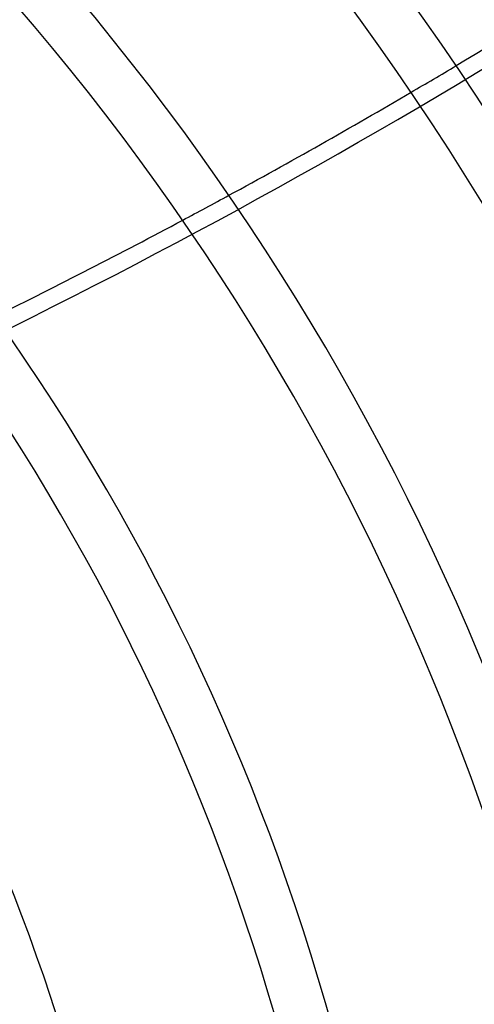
# Model space of a CAD drawing. Header units: millimetres. Extents: x -243 to 243, y -242 to 242.
# Tile 46 of 77: x 65 to 80, y 22 to 55. Entities that reach past the tile are written whole.
import ezdxf

# ---------------------------------------------------------------- set-up
doc = ezdxf.new("R2010")
doc.units = ezdxf.units.MM
doc.layers.add('MAIN-1', color=7, linetype='Continuous')

msp = doc.modelspace()

# ---------------------------------------------------------------- linework, layer by layer
at = {"layer": 'MAIN-1'}
for radius, start, end in [(189, 0, 180.00002), (188, 0, 180.00002), (180, 270.00002, 89.99998), (180, 0, 89.99998), (179, 0, 89.99998), (179, 270.00002, 89.99998), (96.123, 0, 41.79744), (94.333, 0, 41.86648), (87.173, 0, 41.46822), (85.383, 0, 41.54208), (78.223, 0, 41.06354), (76.433, 0, 41.14272), (69.273, 0, 39.22091), (67.483, 0, 37.27331)]:
    msp.add_arc((0, 0), radius, start, end, dxfattribs=at)
for centre, start_param, end_param in [((-13.046, 175.474), 1.73342, 2.280953), ((-13.227, 176.033), 1.845866, 1.912351), ((-13.227, 176.033), 1.836112, 1.845866), ((-13.227, 176.033), 1.797111, 1.836112), ((-13.227, 176.033), 1.787357, 1.797111), ((-13.227, 176.033), 1.748276, 1.787357)]:
    msp.add_ellipse(centre, major_axis=(-177.049, -57.527), ratio=0.809017, start_param=start_param, end_param=end_param, dxfattribs=at)

doc.saveas('drawing.dxf')
